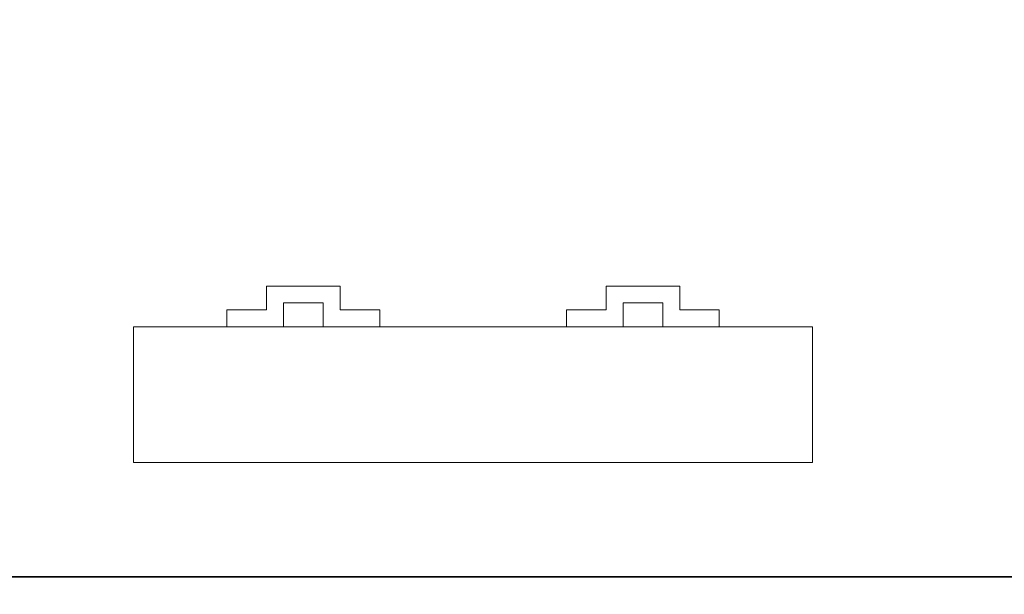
# Model space of a CAD drawing. Header units: millimetres. Extents: x 69081 to 158617, y -37521 to -9534.
# Tile 38 of 256: x 110824 to 110870, y -22251 to -22224. Entities that reach past the tile are written whole.
import ezdxf

# ---------------------------------------------------------------- set-up
doc = ezdxf.new("R2010")
doc.units = ezdxf.units.MM
doc.layers.add('IS_Grzejnik', color=15, linetype='Continuous', lineweight=5)
doc.layers.add('R-TAB', color=1, linetype='Continuous')

msp = doc.modelspace()

# ---------------------------------------------------------------- linework, layer by layer
at = {"layer": 'IS_Grzejnik', "color": 15}
for p, q in [((110838.8753, -22236.1388), (110835.4087, -22236.1388)), ((110835.4087, -22236.1388), (110835.4087, -22237.2588)), ((110838.8753, -22237.2588), (110838.8753, -22236.1388)), ((110854.8753, -22236.1388), (110851.4087, -22236.1388)), ((110851.4087, -22236.1388), (110851.4087, -22237.2588)), ((110854.8753, -22237.2588), (110854.8753, -22236.1388)), ((110835.4087, -22237.2588), (110833.542, -22237.2588)), ((110833.542, -22237.2588), (110833.542, -22238.0588)), ((110836.2087, -22238.0588), (110836.2087, -22236.9388)), ((110836.2087, -22236.9388), (110838.0753, -22236.9388)), ((110838.0753, -22236.9388), (110838.0753, -22238.0588)), ((110840.742, -22237.2588), (110838.8753, -22237.2588)), ((110840.742, -22238.0588), (110840.742, -22237.2588)), ((110851.4087, -22237.2588), (110849.542, -22237.2588)), ((110849.542, -22237.2588), (110849.542, -22238.0588)), ((110852.2087, -22238.0588), (110852.2087, -22236.9388)), ((110852.2087, -22236.9388), (110854.0753, -22236.9388)), ((110854.0753, -22236.9388), (110854.0753, -22238.0588)), ((110856.742, -22237.2588), (110854.8753, -22237.2588)), ((110856.742, -22238.0588), (110856.742, -22237.2588)), ((110833.542, -22238.0588), (110836.2087, -22238.0588)), ((110838.0753, -22238.0588), (110840.742, -22238.0588)), ((110849.542, -22238.0588), (110852.2087, -22238.0588)), ((110854.0753, -22238.0588), (110856.742, -22238.0588))]:
    msp.add_line(p, q, dxfattribs=at)
at = {"layer": 'IS_Grzejnik', "color": 15, "extrusion": (0, 0, -1)}
for p, q in [((110829.142, -22238.0588), (110861.142, -22238.0588)), ((110829.142, -22244.4588), (110829.142, -22238.0588)), ((110861.142, -22238.0588), (110861.142, -22244.4588)), ((110861.142, -22244.4588), (110829.142, -22244.4588))]:
    msp.add_line(p, q, dxfattribs=at)
at = {"layer": 'R-TAB'}
for points in [[(110792.3998, -22190.1708), (110952.3998, -22190.1708), (110952.3998, -22249.8624), (110792.3998, -22249.8624), (110792.3998, -22190.1708)], [(110792.3998, -22249.8624), (110952.3998, -22249.8624), (110952.3998, -22317.5541), (110792.3998, -22317.5541), (110792.3998, -22249.8624)]]:
    msp.add_lwpolyline(points, dxfattribs=at)

doc.saveas('drawing.dxf')
